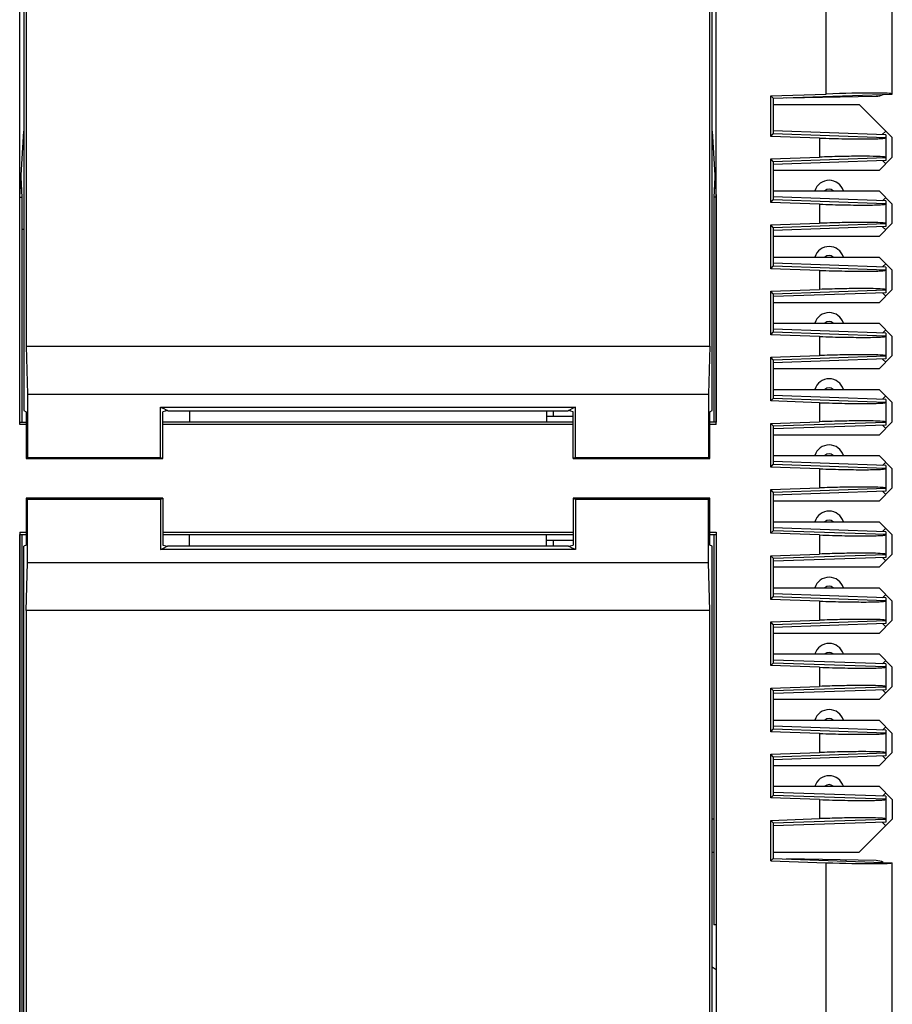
# Model space of a CAD drawing. Header units: millimetres. Extents: x 0 to 420, y 0 to 297.
# Tile 48 of 119: x 130 to 156, y 56 to 86. Entities that reach past the tile are written whole.
import ezdxf

# ---------------------------------------------------------------- set-up
doc = ezdxf.new("R2010")
doc.units = ezdxf.units.MM
doc.header["$LTSCALE"] = 23.1
doc.layers.get('0').update_dxf_attribs({"linetype": 'CONTINUOUS'})
doc.layers.add('03__ASM_ALL_CURVES', color=7, linetype='CONTINUOUS')

msp = doc.modelspace()

# ---------------------------------------------------------------- linework, layer by layer
at = {"color": 7, "linetype": 'Continuous'}
for p, q in [((130.212, 121.757), (130.212, 73.957)), ((151.012, 73.957), (151.012, 121.757)), ((130.282, 121.687), (130.282, 75.907)), ((150.943, 75.907), (150.943, 121.687)), ((130.083, 73.537), (130.083, 120.3)), ((151.142, 73.537), (151.142, 120.3)), ((156.462, 83.525), (156.462, 101.907)), ((154.462, 83.525), (154.462, 101.786)), ((152.792, 83.467), (154.462, 83.525)), ((152.792, 83.467), (152.862, 83.4)), ((152.792, 82.246), (152.792, 83.467)), ((152.862, 83.4), (156.462, 83.525)), ((152.862, 83.4), (152.862, 82.324)), ((153.268, 83.414), (155.971, 83.461)), ((155.062, 83.476), (155.062, 83.445)), ((152.862, 83.207), (155.462, 83.207)), ((155.462, 83.207), (156.462, 82.207)), ((130.09, 80.407), (130.212, 82.407)), ((151.012, 82.407), (151.135, 80.411)), ((151.012, 82.207), (151.025, 82.207)), ((152.792, 82.246), (152.862, 82.324)), ((154.262, 82.195), (152.792, 82.246)), ((156.262, 82.295), (152.862, 82.414)), ((156.262, 82.205), (152.862, 82.324)), ((154.262, 82.195), (154.262, 81.619)), ((156.154, 82.299), (156.262, 82.407)), ((156.262, 82.295), (156.262, 81.518)), ((156.462, 81.617), (156.462, 82.207)), ((152.792, 81.567), (154.262, 81.619)), ((152.862, 81.49), (152.792, 81.567)), ((152.792, 80.246), (152.792, 81.567)), ((152.862, 81.49), (156.262, 81.608)), ((156.462, 81.617), (156.062, 81.217)), ((156.262, 81.518), (152.862, 81.4)), ((152.862, 81.49), (152.862, 80.324)), ((156.164, 81.515), (156.262, 81.417)), ((130.162, 80.407), (130.126, 80.999)), ((151.099, 80.999), (151.062, 80.407)), ((156.062, 81.217), (152.862, 81.217)), ((130.09, 80.407), (130.162, 80.407)), ((130.09, 73.607), (130.09, 80.407)), ((130.162, 73.607), (130.162, 80.407)), ((151.135, 80.407), (151.062, 80.407)), ((151.062, 80.407), (151.062, 73.607)), ((151.135, 80.407), (151.135, 73.607)), ((152.862, 80.597), (156.062, 80.597)), ((156.262, 80.295), (152.862, 80.414)), ((156.062, 80.597), (156.462, 80.197)), ((156.164, 80.298), (156.262, 80.397)), ((152.792, 80.246), (152.862, 80.324)), ((154.262, 80.195), (152.792, 80.246)), ((156.262, 80.205), (152.862, 80.324)), ((154.262, 80.195), (154.262, 79.619)), ((156.262, 80.295), (156.262, 79.518)), ((156.462, 79.617), (156.462, 80.197)), ((152.792, 79.567), (154.262, 79.619)), ((152.862, 79.49), (152.792, 79.567)), ((152.792, 78.246), (152.792, 79.567)), ((152.862, 79.49), (156.262, 79.608)), ((156.262, 79.518), (152.862, 79.4)), ((152.862, 79.49), (152.862, 78.324)), ((156.462, 79.617), (156.062, 79.217)), ((156.164, 79.515), (156.262, 79.417)), ((156.062, 79.217), (152.862, 79.217)), ((152.862, 78.597), (156.062, 78.597)), ((156.062, 78.597), (156.462, 78.197)), ((152.792, 78.246), (152.862, 78.324)), ((156.262, 78.295), (152.862, 78.414)), ((156.262, 78.205), (152.862, 78.324)), ((156.164, 78.298), (156.262, 78.397)), ((156.262, 78.295), (156.262, 77.518)), ((154.262, 78.195), (152.792, 78.246)), ((154.262, 78.195), (154.262, 77.619)), ((156.462, 77.617), (156.462, 78.197)), ((152.792, 77.567), (154.262, 77.619)), ((152.862, 77.49), (152.792, 77.567)), ((152.792, 76.246), (152.792, 77.567)), ((152.862, 77.49), (156.262, 77.608)), ((156.262, 77.518), (152.862, 77.4)), ((152.862, 77.49), (152.862, 76.324)), ((156.462, 77.617), (156.062, 77.217)), ((156.164, 77.515), (156.262, 77.417)), ((156.062, 77.217), (152.862, 77.217)), ((152.862, 76.597), (156.062, 76.597)), ((156.062, 76.597), (156.462, 76.197)), ((152.792, 76.246), (152.862, 76.324)), ((154.262, 76.195), (152.792, 76.246)), ((156.262, 76.295), (152.862, 76.414)), ((156.262, 76.205), (152.862, 76.324)), ((156.164, 76.298), (156.262, 76.397)), ((156.262, 76.295), (156.262, 75.518)), ((130.282, 75.907), (150.943, 75.907)), ((130.282, 75.907), (130.317, 74.457)), ((150.943, 75.907), (150.908, 74.457)), ((154.262, 76.195), (154.262, 75.619)), ((156.462, 75.617), (156.462, 76.197)), ((152.792, 75.567), (154.262, 75.619)), ((152.862, 75.49), (156.262, 75.608)), ((156.462, 75.617), (156.062, 75.217)), ((152.862, 75.49), (152.792, 75.567)), ((152.792, 74.246), (152.792, 75.567)), ((156.262, 75.518), (152.862, 75.4)), ((152.862, 75.49), (152.862, 74.324)), ((156.164, 75.515), (156.262, 75.417)), ((156.062, 75.217), (152.862, 75.217)), ((130.317, 74.457), (150.908, 74.457)), ((130.317, 74.457), (130.317, 72.542)), ((150.908, 74.457), (150.908, 72.542)), ((152.862, 74.597), (156.062, 74.597)), ((156.062, 74.597), (156.462, 74.197)), ((152.792, 74.246), (152.862, 74.324)), ((154.262, 74.195), (152.792, 74.246)), ((156.262, 74.295), (152.862, 74.414)), ((156.262, 74.205), (152.862, 74.324)), ((154.262, 74.195), (154.262, 73.619)), ((156.164, 74.298), (156.262, 74.397)), ((156.262, 74.295), (156.262, 73.518)), ((156.462, 73.617), (156.462, 74.197)), ((130.212, 73.957), (130.282, 73.922)), ((130.282, 73.922), (130.282, 72.507)), ((134.342, 74.061), (146.882, 74.061)), ((134.342, 74.061), (134.412, 74.026)), ((134.342, 72.542), (134.342, 74.061)), ((134.562, 73.951), (134.412, 74.026)), ((134.552, 73.957), (134.412, 73.922)), ((134.412, 72.507), (134.412, 73.922)), ((134.562, 73.951), (146.662, 73.951)), ((135.212, 73.951), (135.212, 73.607)), ((146.012, 73.951), (146.012, 73.607)), ((146.212, 73.951), (146.212, 73.782)), ((146.812, 74.026), (146.662, 73.951)), ((146.812, 73.922), (146.673, 73.957)), ((146.882, 74.061), (146.812, 74.026)), ((146.812, 72.507), (146.812, 73.922)), ((146.882, 72.542), (146.882, 74.061)), ((150.943, 73.922), (151.012, 73.957)), ((150.943, 72.507), (150.943, 73.922)), ((130.282, 73.537), (130.083, 73.537)), ((130.09, 73.607), (130.282, 73.607)), ((146.812, 73.607), (134.412, 73.607)), ((146.812, 73.537), (134.412, 73.537)), ((146.012, 73.782), (146.812, 73.782)), ((151.135, 73.607), (150.943, 73.607)), ((151.142, 73.537), (150.943, 73.537)), ((152.792, 73.567), (154.262, 73.619)), ((152.862, 73.49), (152.792, 73.567)), ((152.792, 72.246), (152.792, 73.567)), ((152.862, 73.49), (156.262, 73.608)), ((156.462, 73.617), (156.062, 73.217)), ((156.262, 73.518), (152.862, 73.4)), ((152.862, 73.49), (152.862, 72.324)), ((156.164, 73.515), (156.262, 73.417)), ((156.062, 73.217), (152.862, 73.217)), ((130.317, 72.542), (130.282, 72.507)), ((130.282, 72.507), (134.412, 72.507)), ((130.317, 72.542), (134.342, 72.542)), ((134.342, 72.542), (134.412, 72.507)), ((146.882, 72.542), (146.812, 72.507)), ((146.812, 72.507), (150.943, 72.507)), ((146.882, 72.542), (150.908, 72.542)), ((150.908, 72.542), (150.943, 72.507)), ((152.862, 72.597), (156.062, 72.597)), ((156.262, 72.295), (152.862, 72.414)), ((156.062, 72.597), (156.462, 72.197)), ((156.164, 72.298), (156.262, 72.397)), ((152.792, 72.246), (152.862, 72.324)), ((154.262, 72.195), (152.792, 72.246)), ((156.262, 72.205), (152.862, 72.324)), ((154.262, 72.195), (154.262, 71.619)), ((156.262, 72.295), (156.262, 71.518)), ((156.462, 71.617), (156.462, 72.197)), ((152.792, 71.567), (154.262, 71.619)), ((152.862, 71.49), (152.792, 71.567)), ((152.792, 70.246), (152.792, 71.567)), ((152.862, 71.49), (156.262, 71.608)), ((156.262, 71.518), (152.862, 71.4)), ((152.862, 71.49), (152.862, 70.324)), ((156.462, 71.617), (156.062, 71.217)), ((156.164, 71.515), (156.262, 71.417)), ((134.412, 71.307), (130.282, 71.307)), ((130.317, 71.272), (130.282, 71.307)), ((130.282, 71.307), (130.282, 69.892)), ((134.342, 71.272), (130.317, 71.272)), ((130.317, 69.357), (130.317, 71.272)), ((134.342, 71.272), (134.412, 71.307)), ((134.342, 71.272), (134.342, 69.752)), ((134.412, 71.307), (134.412, 69.892)), ((150.943, 71.307), (146.812, 71.307)), ((146.882, 71.272), (146.812, 71.307)), ((146.812, 71.307), (146.812, 69.892)), ((150.908, 71.272), (146.882, 71.272)), ((146.882, 71.272), (146.882, 69.752)), ((150.908, 71.272), (150.943, 71.307)), ((150.908, 69.357), (150.908, 71.272)), ((150.943, 69.892), (150.943, 71.307)), ((156.062, 71.217), (152.862, 71.217)), ((152.862, 70.597), (156.062, 70.597)), ((156.062, 70.597), (156.462, 70.197)), ((130.083, 70.276), (130.282, 70.276)), ((130.083, 70.276), (130.083, 22.314)), ((134.412, 70.276), (146.812, 70.276)), ((150.943, 70.276), (151.142, 70.276)), ((151.142, 70.276), (151.142, 22.314)), ((152.792, 70.246), (152.862, 70.324)), ((156.262, 70.295), (152.862, 70.414)), ((156.262, 70.205), (152.862, 70.324)), ((156.164, 70.298), (156.262, 70.397)), ((156.262, 70.295), (156.262, 69.518)), ((130.09, 70.207), (130.282, 70.207)), ((130.09, 35.907), (130.09, 70.207)), ((130.162, 35.907), (130.162, 70.207)), ((134.412, 70.207), (146.812, 70.207)), ((135.212, 69.862), (135.212, 70.207)), ((146.012, 69.862), (146.012, 70.207)), ((146.812, 70.032), (146.012, 70.032)), ((146.212, 70.032), (146.212, 69.862)), ((150.943, 70.207), (151.135, 70.207)), ((151.062, 70.207), (151.062, 58.407)), ((154.262, 70.195), (152.792, 70.246)), ((154.262, 70.195), (154.262, 69.619)), ((156.462, 69.617), (156.462, 70.197)), ((130.282, 69.892), (130.212, 69.857)), ((130.212, 22.057), (130.212, 69.857)), ((134.342, 69.752), (134.412, 69.787)), ((146.882, 69.752), (134.342, 69.752)), ((134.412, 69.892), (134.552, 69.857)), ((134.412, 69.787), (134.562, 69.862)), ((134.562, 69.862), (146.662, 69.862)), ((146.662, 69.862), (146.812, 69.787)), ((146.673, 69.857), (146.812, 69.892)), ((146.882, 69.752), (146.812, 69.787)), ((151.012, 69.857), (150.943, 69.892)), ((151.012, 22.057), (151.012, 69.857)), ((130.282, 67.907), (130.317, 69.357)), ((150.908, 69.357), (130.317, 69.357)), ((150.943, 67.907), (150.908, 69.357)), ((152.792, 69.567), (154.262, 69.619)), ((152.862, 69.49), (152.792, 69.567)), ((152.792, 68.246), (152.792, 69.567)), ((152.862, 69.49), (156.262, 69.608)), ((156.262, 69.518), (152.862, 69.4)), ((152.862, 69.49), (152.862, 68.324)), ((156.462, 69.617), (156.062, 69.217)), ((156.164, 69.515), (156.262, 69.417)), ((156.062, 69.217), (152.862, 69.217)), ((152.862, 68.597), (156.062, 68.597)), ((156.462, 68.197), (156.062, 68.597)), ((152.792, 68.246), (152.862, 68.324)), ((154.262, 68.195), (152.792, 68.246)), ((156.262, 68.295), (152.862, 68.414)), ((156.262, 68.205), (152.862, 68.324)), ((154.262, 68.195), (154.262, 67.619)), ((156.164, 68.298), (156.262, 68.397)), ((156.262, 68.295), (156.262, 67.518)), ((156.462, 67.617), (156.462, 68.197)), ((150.943, 67.907), (130.282, 67.907)), ((130.282, 67.907), (130.282, 22.126)), ((150.943, 22.126), (150.943, 67.907)), ((152.792, 67.567), (154.262, 67.619)), ((152.862, 67.49), (156.262, 67.608)), ((156.062, 67.217), (156.462, 67.617)), ((152.862, 67.49), (152.792, 67.567)), ((152.792, 66.246), (152.792, 67.567)), ((156.262, 67.518), (152.862, 67.4)), ((152.862, 67.49), (152.862, 66.324)), ((156.262, 67.417), (156.164, 67.515)), ((156.062, 67.217), (152.862, 67.217)), ((152.862, 66.597), (156.062, 66.597)), ((156.262, 66.295), (152.862, 66.414)), ((156.062, 66.597), (156.462, 66.197)), ((156.164, 66.298), (156.262, 66.397)), ((152.792, 66.246), (152.862, 66.324)), ((154.262, 66.195), (152.792, 66.246)), ((156.262, 66.205), (152.862, 66.324)), ((154.262, 66.195), (154.262, 65.619)), ((156.262, 66.295), (156.262, 65.518)), ((156.462, 65.617), (156.462, 66.197)), ((152.792, 65.567), (154.262, 65.619)), ((152.862, 65.49), (152.792, 65.567)), ((152.792, 64.246), (152.792, 65.567)), ((152.862, 65.49), (156.262, 65.608)), ((156.262, 65.518), (152.862, 65.4)), ((152.862, 65.49), (152.862, 64.324)), ((156.462, 65.617), (156.062, 65.217)), ((156.164, 65.515), (156.262, 65.417)), ((156.062, 65.217), (152.862, 65.217)), ((152.862, 64.597), (156.062, 64.597)), ((156.062, 64.597), (156.462, 64.197)), ((152.792, 64.246), (152.862, 64.324)), ((156.262, 64.295), (152.862, 64.414)), ((156.262, 64.205), (152.862, 64.324)), ((156.164, 64.298), (156.262, 64.397)), ((154.262, 64.195), (152.792, 64.246)), ((154.262, 64.195), (154.262, 63.619)), ((156.262, 64.295), (156.262, 63.518)), ((156.462, 63.617), (156.462, 64.197)), ((152.792, 63.567), (154.262, 63.619)), ((152.862, 63.49), (152.792, 63.567)), ((152.792, 62.246), (152.792, 63.567)), ((152.862, 63.49), (156.262, 63.608)), ((156.262, 63.518), (152.862, 63.4)), ((152.862, 63.49), (152.862, 62.324)), ((156.462, 63.617), (156.062, 63.217)), ((156.164, 63.515), (156.262, 63.417)), ((156.062, 63.217), (152.862, 63.217)), ((152.862, 62.597), (156.062, 62.597)), ((156.062, 62.597), (156.462, 62.197)), ((152.792, 62.246), (152.862, 62.324)), ((154.262, 62.195), (152.792, 62.246)), ((156.262, 62.295), (152.862, 62.414)), ((156.262, 62.205), (152.862, 62.324)), ((156.164, 62.298), (156.262, 62.397)), ((156.262, 62.295), (156.262, 61.518)), ((154.262, 62.195), (154.262, 61.619)), ((156.462, 62.197), (156.462, 61.607)), ((152.792, 61.567), (154.262, 61.619)), ((151.062, 61.607), (151.012, 61.607)), ((152.862, 61.49), (152.792, 61.567)), ((152.792, 60.346), (152.792, 61.567)), ((152.862, 61.49), (156.262, 61.608)), ((156.262, 61.518), (152.862, 61.4)), ((152.862, 61.49), (152.862, 60.414)), ((156.462, 61.607), (155.462, 60.607)), ((156.154, 61.515), (156.262, 61.407)), ((151.012, 60.607), (151.062, 60.607)), ((152.862, 60.607), (155.462, 60.607)), ((152.862, 60.414), (152.792, 60.346)), ((152.792, 60.346), (154.462, 60.288)), ((152.862, 60.414), (156.462, 60.288)), ((155.971, 60.352), (153.262, 60.4)), ((154.462, 42.028), (154.462, 60.288)), ((155.062, 60.368), (155.062, 60.337)), ((156.462, 41.907), (156.462, 60.288)), ((151.135, 58.407), (151.062, 58.407))]:
    msp.add_line(p, q, dxfattribs=at)
for centre, radius, start, end in [((155.962, 83.961), 0.5, 271, 296.8265), ((154.552, 80.467), 0.45, 16.7914, 163.2086), ((154.552, 80.467), 0.18, 46.2387, 133.7613), ((154.552, 78.467), 0.45, 16.7914, 163.2086), ((154.552, 78.467), 0.18, 46.2387, 133.7613), ((154.552, 76.467), 0.45, 16.7914, 163.2086), ((154.552, 76.467), 0.18, 46.2387, 133.7613), ((154.552, 74.467), 0.45, 16.7914, 163.2086), ((154.552, 74.467), 0.18, 46.2387, 133.7613), ((154.552, 72.467), 0.45, 16.7914, 163.2086), ((154.552, 72.467), 0.18, 46.2387, 133.7613), ((154.552, 70.467), 0.45, 16.7914, 163.2086), ((154.552, 70.467), 0.18, 46.2387, 133.7613), ((154.552, 68.467), 0.45, 16.7914, 163.2086), ((154.552, 68.467), 0.18, 46.2387, 133.7613), ((154.552, 66.467), 0.45, 16.7914, 163.2086), ((154.552, 66.467), 0.18, 46.2387, 133.7613), ((154.552, 64.467), 0.45, 16.7914, 163.2086), ((154.552, 64.467), 0.18, 46.2387, 133.7613), ((154.552, 62.467), 0.45, 16.7914, 163.2086), ((154.552, 62.467), 0.18, 46.2387, 133.7613), ((155.962, 59.852), 0.5, 63.171, 89)]:
    msp.add_arc(centre, radius, start, end, dxfattribs=at)
for centre, major_axis, start_param, end_param in [((154.462, 83.456), (2, 0.07), -0.00122, 1.569576), ((154.462, 60.358), (2, -0.07), -1.569576, 0.00122)]:
    msp.add_ellipse(centre, major_axis=major_axis, ratio=0.034899, start_param=start_param, end_param=end_param, dxfattribs=at)
for points, knots in [([(154.262, 82.195), (154.392, 82.19), (154.647, 82.182), (155.018, 82.174), (155.359, 82.169), (155.658, 82.168), (155.876, 82.17), (156.02, 82.175), (156.104, 82.179), (156.169, 82.183), (156.219, 82.189), (156.245, 82.194), (156.262, 82.201), (156.262, 82.205)], [0, 0, 0, 0, 0.194495, 0.381891, 0.554381, 0.705559, 0.829708, 0.880062, 0.921997, 0.95511, 0.979098, 0.993889, 1, 1, 1, 1]), ([(156.164, 81.63), (156.07, 81.638), (155.828, 81.644), (155.399, 81.646), (154.86, 81.637), (154.468, 81.626), (154.262, 81.619)], [0, 0, 0, 0, 0.149462, 0.382057, 0.675136, 1, 1, 1, 1]), ([(156.262, 81.608), (156.262, 81.611), (156.252, 81.617), (156.235, 81.621), (156.203, 81.626), (156.179, 81.628), (156.164, 81.63)], [0, 0, 0, 0, 0.084993, 0.27471, 0.57952, 1, 1, 1, 1]), ([(154.262, 80.195), (154.392, 80.19), (154.647, 80.182), (155.018, 80.174), (155.359, 80.169), (155.658, 80.168), (155.876, 80.17), (156.02, 80.175), (156.104, 80.179), (156.169, 80.183), (156.219, 80.189), (156.245, 80.194), (156.262, 80.201), (156.262, 80.205)], [0, 0, 0, 0, 0.194495, 0.381891, 0.554381, 0.705559, 0.829708, 0.880062, 0.921997, 0.95511, 0.979098, 0.993889, 1, 1, 1, 1]), ([(156.164, 79.63), (156.07, 79.638), (155.828, 79.644), (155.399, 79.646), (154.86, 79.637), (154.468, 79.626), (154.262, 79.619)], [0, 0, 0, 0, 0.149462, 0.382057, 0.675136, 1, 1, 1, 1]), ([(156.262, 79.608), (156.262, 79.611), (156.252, 79.617), (156.235, 79.621), (156.203, 79.626), (156.179, 79.628), (156.164, 79.63)], [0, 0, 0, 0, 0.084993, 0.27471, 0.57952, 1, 1, 1, 1]), ([(154.262, 78.195), (154.392, 78.19), (154.647, 78.182), (155.018, 78.174), (155.359, 78.169), (155.658, 78.168), (155.876, 78.17), (156.02, 78.175), (156.104, 78.179), (156.169, 78.183), (156.219, 78.189), (156.245, 78.194), (156.262, 78.201), (156.262, 78.205)], [0, 0, 0, 0, 0.194495, 0.381891, 0.554381, 0.705559, 0.829708, 0.880062, 0.921997, 0.95511, 0.979098, 0.993889, 1, 1, 1, 1]), ([(156.164, 77.63), (156.07, 77.638), (155.828, 77.644), (155.399, 77.646), (154.86, 77.637), (154.468, 77.626), (154.262, 77.619)], [0, 0, 0, 0, 0.149462, 0.382057, 0.675136, 1, 1, 1, 1]), ([(156.262, 77.608), (156.262, 77.611), (156.252, 77.617), (156.235, 77.621), (156.203, 77.626), (156.179, 77.628), (156.164, 77.63)], [0, 0, 0, 0, 0.084993, 0.27471, 0.57952, 1, 1, 1, 1]), ([(154.262, 76.195), (154.392, 76.19), (154.647, 76.182), (155.018, 76.174), (155.359, 76.169), (155.658, 76.168), (155.876, 76.17), (156.02, 76.175), (156.104, 76.179), (156.169, 76.183), (156.219, 76.189), (156.245, 76.194), (156.262, 76.201), (156.262, 76.205)], [0, 0, 0, 0, 0.194495, 0.381891, 0.554381, 0.705559, 0.829708, 0.880062, 0.921997, 0.95511, 0.979098, 0.993889, 1, 1, 1, 1]), ([(156.164, 75.63), (156.07, 75.638), (155.828, 75.644), (155.399, 75.646), (154.86, 75.637), (154.468, 75.626), (154.262, 75.619)], [0, 0, 0, 0, 0.149462, 0.382057, 0.675136, 1, 1, 1, 1]), ([(156.262, 75.608), (156.262, 75.611), (156.252, 75.617), (156.235, 75.621), (156.203, 75.626), (156.179, 75.628), (156.164, 75.63)], [0, 0, 0, 0, 0.084993, 0.27471, 0.57952, 1, 1, 1, 1]), ([(154.262, 74.195), (154.392, 74.19), (154.647, 74.182), (155.018, 74.174), (155.359, 74.169), (155.658, 74.168), (155.876, 74.17), (156.02, 74.175), (156.104, 74.179), (156.169, 74.183), (156.219, 74.189), (156.245, 74.194), (156.262, 74.201), (156.262, 74.205)], [0, 0, 0, 0, 0.194495, 0.381891, 0.554381, 0.705559, 0.829708, 0.880062, 0.921997, 0.95511, 0.979098, 0.993889, 1, 1, 1, 1]), ([(156.164, 73.63), (156.07, 73.638), (155.828, 73.644), (155.399, 73.646), (154.86, 73.637), (154.468, 73.626), (154.262, 73.619)], [0, 0, 0, 0, 0.149462, 0.382057, 0.675136, 1, 1, 1, 1]), ([(156.262, 73.608), (156.262, 73.611), (156.252, 73.617), (156.235, 73.621), (156.203, 73.626), (156.179, 73.628), (156.164, 73.63)], [0, 0, 0, 0, 0.084993, 0.27471, 0.57952, 1, 1, 1, 1]), ([(154.262, 72.195), (154.392, 72.19), (154.647, 72.182), (155.018, 72.174), (155.359, 72.169), (155.658, 72.168), (155.876, 72.17), (156.02, 72.175), (156.104, 72.179), (156.169, 72.183), (156.219, 72.189), (156.245, 72.194), (156.262, 72.201), (156.262, 72.205)], [0, 0, 0, 0, 0.194495, 0.381891, 0.554381, 0.705559, 0.829708, 0.880062, 0.921997, 0.95511, 0.979098, 0.993889, 1, 1, 1, 1]), ([(156.164, 71.63), (156.07, 71.638), (155.828, 71.644), (155.399, 71.646), (154.86, 71.637), (154.468, 71.626), (154.262, 71.619)], [0, 0, 0, 0, 0.149462, 0.382057, 0.675136, 1, 1, 1, 1]), ([(156.262, 71.608), (156.262, 71.611), (156.252, 71.617), (156.235, 71.621), (156.203, 71.626), (156.179, 71.628), (156.164, 71.63)], [0, 0, 0, 0, 0.084993, 0.27471, 0.57952, 1, 1, 1, 1]), ([(154.262, 70.195), (154.392, 70.19), (154.647, 70.182), (155.018, 70.174), (155.359, 70.169), (155.658, 70.168), (155.876, 70.17), (156.02, 70.175), (156.104, 70.179), (156.169, 70.183), (156.219, 70.189), (156.245, 70.194), (156.262, 70.201), (156.262, 70.205)], [0, 0, 0, 0, 0.194495, 0.381891, 0.554381, 0.705559, 0.829708, 0.880062, 0.921997, 0.95511, 0.979098, 0.993889, 1, 1, 1, 1]), ([(156.164, 69.63), (156.07, 69.638), (155.828, 69.644), (155.399, 69.646), (154.86, 69.637), (154.468, 69.626), (154.262, 69.619)], [0, 0, 0, 0, 0.149462, 0.382057, 0.675136, 1, 1, 1, 1]), ([(156.262, 69.608), (156.262, 69.611), (156.252, 69.617), (156.235, 69.621), (156.203, 69.626), (156.179, 69.628), (156.164, 69.63)], [0, 0, 0, 0, 0.084993, 0.27471, 0.57952, 1, 1, 1, 1]), ([(154.262, 68.195), (154.392, 68.19), (154.647, 68.182), (155.018, 68.174), (155.359, 68.169), (155.658, 68.168), (155.876, 68.17), (156.02, 68.175), (156.104, 68.179), (156.169, 68.183), (156.219, 68.189), (156.245, 68.194), (156.262, 68.201), (156.262, 68.205)], [0, 0, 0, 0, 0.194495, 0.381891, 0.554381, 0.705559, 0.829708, 0.880062, 0.921997, 0.95511, 0.979098, 0.993889, 1, 1, 1, 1]), ([(156.164, 67.63), (156.07, 67.638), (155.828, 67.644), (155.399, 67.646), (154.86, 67.637), (154.468, 67.626), (154.262, 67.619)], [0, 0, 0, 0, 0.149462, 0.382057, 0.675136, 1, 1, 1, 1]), ([(156.262, 67.608), (156.262, 67.611), (156.252, 67.617), (156.235, 67.621), (156.203, 67.626), (156.179, 67.628), (156.164, 67.63)], [0, 0, 0, 0, 0.084993, 0.27471, 0.57952, 1, 1, 1, 1]), ([(154.262, 66.195), (154.392, 66.19), (154.647, 66.182), (155.018, 66.174), (155.359, 66.169), (155.658, 66.168), (155.876, 66.17), (156.02, 66.175), (156.104, 66.179), (156.169, 66.183), (156.219, 66.189), (156.245, 66.194), (156.262, 66.201), (156.262, 66.205)], [0, 0, 0, 0, 0.194495, 0.381891, 0.554381, 0.705559, 0.829708, 0.880062, 0.921997, 0.95511, 0.979098, 0.993889, 1, 1, 1, 1]), ([(156.164, 65.63), (156.07, 65.638), (155.828, 65.644), (155.399, 65.646), (154.86, 65.637), (154.468, 65.626), (154.262, 65.619)], [0, 0, 0, 0, 0.149462, 0.382057, 0.675136, 1, 1, 1, 1]), ([(156.262, 65.608), (156.262, 65.611), (156.252, 65.617), (156.235, 65.621), (156.203, 65.626), (156.179, 65.628), (156.164, 65.63)], [0, 0, 0, 0, 0.084993, 0.27471, 0.57952, 1, 1, 1, 1]), ([(154.262, 64.195), (154.392, 64.19), (154.647, 64.182), (155.018, 64.174), (155.359, 64.169), (155.658, 64.168), (155.876, 64.17), (156.02, 64.175), (156.104, 64.179), (156.169, 64.183), (156.219, 64.189), (156.245, 64.194), (156.262, 64.201), (156.262, 64.205)], [0, 0, 0, 0, 0.194495, 0.381891, 0.554381, 0.705559, 0.829708, 0.880062, 0.921997, 0.95511, 0.979098, 0.993889, 1, 1, 1, 1]), ([(156.164, 63.63), (156.07, 63.638), (155.828, 63.644), (155.399, 63.646), (154.86, 63.637), (154.468, 63.626), (154.262, 63.619)], [0, 0, 0, 0, 0.149462, 0.382057, 0.675136, 1, 1, 1, 1]), ([(156.262, 63.608), (156.262, 63.611), (156.252, 63.617), (156.235, 63.621), (156.203, 63.626), (156.179, 63.628), (156.164, 63.63)], [0, 0, 0, 0, 0.084993, 0.27471, 0.57952, 1, 1, 1, 1]), ([(154.262, 62.195), (154.392, 62.19), (154.647, 62.182), (155.018, 62.174), (155.359, 62.169), (155.658, 62.168), (155.876, 62.17), (156.02, 62.175), (156.104, 62.179), (156.169, 62.183), (156.219, 62.189), (156.245, 62.194), (156.262, 62.201), (156.262, 62.205)], [0, 0, 0, 0, 0.194495, 0.381891, 0.554381, 0.705559, 0.829708, 0.880062, 0.921997, 0.95511, 0.979098, 0.993889, 1, 1, 1, 1]), ([(156.164, 61.63), (156.07, 61.638), (155.828, 61.644), (155.399, 61.646), (154.86, 61.637), (154.468, 61.626), (154.262, 61.619)], [0, 0, 0, 0, 0.149462, 0.382057, 0.675136, 1, 1, 1, 1]), ([(156.262, 61.608), (156.262, 61.611), (156.252, 61.617), (156.235, 61.621), (156.203, 61.626), (156.179, 61.628), (156.164, 61.63)], [0, 0, 0, 0, 0.084993, 0.27471, 0.57952, 1, 1, 1, 1])]:
    msp.add_open_spline(points, degree=3, knots=knots, dxfattribs=at)
at = {"layer": '03__ASM_ALL_CURVES', "color": 4, "linetype": 'Continuous'}
for p, q in [((130.162, 79.437), (130.212, 79.437)), ((151.012, 57.142), (151.135, 57.059))]:
    msp.add_line(p, q, dxfattribs=at)

doc.saveas('drawing.dxf')
